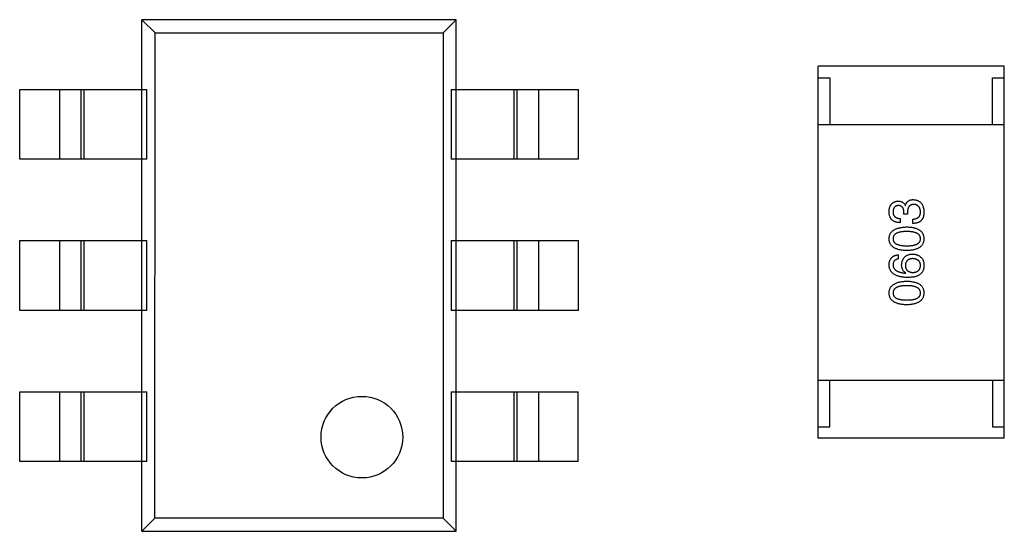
# Model space of a CAD drawing. Header units: millimetres. Extents: x 344 to 667, y 229 to 335.
# Tile 162 of 206: x 626.28 to 630.51, y 269.61 to 271.81. Entities that reach past the tile are written whole.
import ezdxf

# ---------------------------------------------------------------- set-up
doc = ezdxf.new("R2010")
doc.units = ezdxf.units.MM
doc.header["$LTSCALE"] = 0.5
doc.layers.get('0').update_dxf_attribs({"linetype": 'CONTINUOUS'})

msp = doc.modelspace()

# ---------------------------------------------------------------- linework, layer by layer
at = {"linetype": 'Continuous'}
for p, q in [((626.8043, 269.6057), (626.8045, 271.8057)), ((628.1545, 271.8056), (626.8045, 271.8057)), ((626.8045, 271.8057), (626.8607, 271.7495)), ((628.1545, 271.8056), (628.0983, 271.7494)), ((628.1543, 269.6056), (628.1545, 271.8056)), ((626.8605, 269.6619), (626.8607, 271.7495)), ((626.8607, 271.7495), (628.0983, 271.7494)), ((628.0983, 271.7494), (628.0981, 269.6618)), ((629.7092, 270.0055), (629.7094, 271.6055)), ((630.5094, 271.6055), (629.7094, 271.6055)), ((630.5092, 270.0055), (630.5094, 271.6055)), ((629.7093, 271.5555), (629.7593, 271.5555)), ((629.7593, 271.5555), (629.7593, 271.3555)), ((630.4593, 271.5555), (630.5093, 271.5555)), ((630.4593, 271.3555), (630.4593, 271.5555)), ((626.2794, 271.2057), (626.2795, 271.5057)), ((626.2795, 271.5057), (626.8255, 271.5057)), ((626.4512, 271.2057), (626.4512, 271.5057)), ((626.5425, 271.5057), (626.5424, 271.2057)), ((626.5546, 271.5057), (626.5546, 271.2057)), ((626.8255, 271.2057), (626.8255, 271.5057)), ((628.1334, 271.5056), (628.6795, 271.5055)), ((628.1334, 271.5056), (628.1334, 271.2056)), ((628.4043, 271.2056), (628.4043, 271.5056)), ((628.4164, 271.2056), (628.4165, 271.5056)), ((628.5077, 271.5056), (628.5077, 271.2056)), ((628.6794, 271.2055), (628.6795, 271.5055)), ((629.7093, 271.3555), (630.5093, 271.3555)), ((626.8255, 271.2057), (626.2794, 271.2057)), ((628.6794, 271.2055), (628.1334, 271.2056)), ((630.078, 270.9688), (630.078, 270.9786)), ((630.0838, 271.0073), (630.0846, 271.0073)), ((630.0936, 270.9778), (630.0936, 270.9688)), ((630.0625, 270.9508), (630.0625, 270.9327)), ((630.0936, 270.9688), (630.078, 270.9688)), ((630.1166, 270.9295), (630.1166, 270.9483)), ((626.2794, 270.8557), (626.8255, 270.8557)), ((626.2794, 270.5557), (626.2794, 270.8557)), ((626.4512, 270.5557), (626.4512, 270.8557)), ((626.5424, 270.8557), (626.5424, 270.5557)), ((626.5546, 270.8557), (626.5545, 270.5557)), ((626.8255, 270.5557), (626.8255, 270.8557)), ((628.1333, 270.8556), (628.6794, 270.8555)), ((628.1333, 270.8556), (628.1333, 270.5556)), ((628.4042, 270.5556), (628.4043, 270.8556)), ((628.4164, 270.5556), (628.4164, 270.8556)), ((628.5076, 270.8556), (628.5076, 270.5556)), ((628.6794, 270.5555), (628.6794, 270.8555)), ((630.0534, 270.7947), (630.0534, 270.7766)), ((630.0854, 270.716), (630.0862, 270.7168)), ((626.8255, 270.5557), (626.2794, 270.5557)), ((628.6794, 270.5555), (628.1333, 270.5556)), ((629.7092, 270.2555), (630.5092, 270.2555)), ((629.7592, 270.0555), (629.7592, 270.2555)), ((630.4592, 270.2555), (630.4592, 270.0555)), ((626.2793, 270.2057), (626.8254, 270.2057)), ((626.2793, 269.9057), (626.2793, 270.2057)), ((626.4511, 269.9057), (626.4511, 270.2057)), ((626.5423, 270.2057), (626.5423, 269.9057)), ((626.5545, 270.2057), (626.5545, 269.9057)), ((626.8254, 269.9057), (626.8254, 270.2057)), ((628.1333, 270.2056), (628.1332, 269.9056)), ((628.1333, 270.2056), (628.6793, 270.2055)), ((628.4042, 269.9056), (628.4042, 270.2056)), ((628.4163, 269.9056), (628.4164, 270.2056)), ((628.5076, 270.2056), (628.5076, 269.9056)), ((628.6793, 269.9055), (628.6793, 270.2055)), ((629.7092, 270.0555), (629.7592, 270.0555)), ((630.4592, 270.0555), (630.5092, 270.0555)), ((630.5092, 270.0055), (629.7092, 270.0055)), ((626.8254, 269.9057), (626.2793, 269.9057)), ((628.6793, 269.9055), (628.1332, 269.9056)), ((626.8605, 269.6619), (626.8043, 269.6057)), ((628.0981, 269.6618), (626.8605, 269.6619)), ((628.0981, 269.6618), (628.1543, 269.6056)), ((626.8043, 269.6057), (628.1543, 269.6056))]:
    msp.add_line(p, q, dxfattribs=at)
msp.add_circle((627.7493, 270.0106), 0.1754, dxfattribs=at)
for points, knots in [([(630.0141, 270.9803), (630.0142, 270.982), (630.0144, 270.9854), (630.015, 270.9902), (630.0159, 270.9948), (630.0171, 270.999), (630.0185, 271.003), (630.0202, 271.0066), (630.0222, 271.0099), (630.0245, 271.0129), (630.0271, 271.0156), (630.0299, 271.0179), (630.033, 271.02), (630.0364, 271.0217), (630.0401, 271.0231), (630.044, 271.0242), (630.0482, 271.025), (630.0512, 271.0252), (630.0526, 271.0254)], [0, 0, 0, 0, 0.077845, 0.151584, 0.221397, 0.287366, 0.350104, 0.410398, 0.467998, 0.524388, 0.579979, 0.635152, 0.690917, 0.747936, 0.806661, 0.867861, 0.932479, 1, 1, 1, 1]), ([(630.0526, 271.0254), (630.0545, 271.0253), (630.058, 271.0252), (630.0631, 271.0244), (630.0677, 271.0229), (630.0719, 271.021), (630.0756, 271.0184), (630.0789, 271.0153), (630.0817, 271.0116), (630.0831, 271.0088), (630.0838, 271.0073)], [0, 0, 0, 0, 0.143686, 0.277942, 0.40333, 0.521785, 0.638573, 0.755208, 0.874773, 1, 1, 1, 1]), ([(630.0846, 271.0073), (630.0849, 271.0083), (630.0856, 271.0103), (630.0867, 271.0131), (630.088, 271.0157), (630.0894, 271.0181), (630.091, 271.0203), (630.0928, 271.0223), (630.0946, 271.0242), (630.0967, 271.0258), (630.0989, 271.0272), (630.1012, 271.0285), (630.1037, 271.0296), (630.1063, 271.0304), (630.1091, 271.0311), (630.112, 271.0315), (630.1151, 271.0319), (630.1171, 271.0319), (630.1182, 271.0319)], [0, 0, 0, 0, 0.069445, 0.136039, 0.200011, 0.261745, 0.322328, 0.381403, 0.438864, 0.496655, 0.554398, 0.612391, 0.672266, 0.733005, 0.79604, 0.861293, 0.928785, 1, 1, 1, 1]), ([(630.1182, 271.0319), (630.12, 271.0318), (630.1235, 271.0315), (630.1286, 271.0306), (630.1333, 271.0294), (630.1377, 271.0278), (630.1417, 271.0258), (630.1455, 271.0233), (630.1488, 271.0206), (630.1519, 271.0174), (630.1546, 271.0139), (630.157, 271.0099), (630.159, 271.0056), (630.1607, 271.001), (630.1621, 270.9959), (630.1631, 270.9905), (630.1638, 270.9847), (630.164, 270.9807), (630.1641, 270.9786)], [0, 0, 0, 0, 0.068236, 0.132937, 0.194125, 0.253174, 0.310181, 0.365986, 0.421096, 0.476216, 0.532352, 0.590232, 0.649824, 0.71274, 0.778406, 0.848058, 0.921922, 1, 1, 1, 1]), ([(630.0625, 270.9327), (630.0605, 270.9328), (630.0568, 270.9329), (630.0514, 270.9336), (630.0464, 270.9346), (630.0417, 270.9359), (630.0374, 270.9377), (630.0334, 270.9397), (630.0298, 270.9422), (630.0266, 270.945), (630.0237, 270.9481), (630.0212, 270.9517), (630.0191, 270.9556), (630.0174, 270.9598), (630.016, 270.9644), (630.015, 270.9694), (630.0143, 270.9747), (630.0142, 270.9784), (630.0141, 270.9803)], [0, 0, 0, 0, 0.074804, 0.144899, 0.211458, 0.274554, 0.334363, 0.392059, 0.448123, 0.503024, 0.558154, 0.613471, 0.670844, 0.729926, 0.792003, 0.857405, 0.926768, 1, 1, 1, 1]), ([(630.0543, 271.0065), (630.0534, 271.0064), (630.0516, 271.0063), (630.0491, 271.0058), (630.0467, 271.0051), (630.0445, 271.0043), (630.0425, 271.0032), (630.0407, 271.002), (630.0389, 271.0006), (630.0374, 270.999), (630.0361, 270.9972), (630.0349, 270.9952), (630.0339, 270.993), (630.033, 270.9907), (630.0324, 270.9881), (630.0318, 270.9854), (630.0315, 270.9825), (630.0314, 270.9805), (630.0313, 270.9795)], [0, 0, 0, 0, 0.067655, 0.132224, 0.194132, 0.253145, 0.309858, 0.366002, 0.421361, 0.47702, 0.532632, 0.590536, 0.65067, 0.713258, 0.779588, 0.848803, 0.921949, 1, 1, 1, 1]), ([(630.0313, 270.9795), (630.0314, 270.9783), (630.0314, 270.9762), (630.0318, 270.973), (630.0324, 270.97), (630.0332, 270.9672), (630.0343, 270.9647), (630.0357, 270.9624), (630.0372, 270.9602), (630.0391, 270.9583), (630.0412, 270.9566), (630.0435, 270.9552), (630.0461, 270.9539), (630.0489, 270.9528), (630.0519, 270.952), (630.0552, 270.9514), (630.0588, 270.9509), (630.0612, 270.9508), (630.0625, 270.9508)], [0, 0, 0, 0, 0.069877, 0.136363, 0.198671, 0.257968, 0.315462, 0.370709, 0.425568, 0.479847, 0.535753, 0.592303, 0.651386, 0.713311, 0.778642, 0.84836, 0.921866, 1, 1, 1, 1]), ([(630.078, 270.9786), (630.078, 270.9797), (630.0779, 270.9819), (630.0775, 270.9849), (630.077, 270.9878), (630.0763, 270.9905), (630.0754, 270.993), (630.0744, 270.9952), (630.0731, 270.9973), (630.0718, 270.9992), (630.0702, 271.0008), (630.0684, 271.0022), (630.0665, 271.0035), (630.0644, 271.0045), (630.0621, 271.0054), (630.0596, 271.006), (630.057, 271.0063), (630.0552, 271.0065), (630.0543, 271.0065)], [0, 0, 0, 0, 0.079415, 0.154091, 0.22508, 0.29186, 0.355026, 0.415127, 0.472418, 0.528511, 0.583551, 0.638361, 0.693547, 0.750023, 0.807857, 0.868401, 0.932259, 1, 1, 1, 1]), ([(630.1207, 271.0114), (630.1196, 271.0114), (630.1175, 271.0114), (630.1144, 271.011), (630.1115, 271.0103), (630.1088, 271.0094), (630.1064, 271.0082), (630.1042, 271.0067), (630.1021, 271.005), (630.1003, 271.003), (630.0988, 271.0008), (630.0973, 270.9983), (630.0962, 270.9955), (630.0953, 270.9925), (630.0945, 270.9892), (630.094, 270.9856), (630.0937, 270.9818), (630.0936, 270.9792), (630.0936, 270.9778)], [0, 0, 0, 0, 0.066518, 0.129194, 0.188613, 0.245254, 0.300032, 0.353805, 0.407079, 0.461108, 0.516272, 0.574141, 0.634837, 0.699275, 0.767504, 0.840272, 0.917505, 1, 1, 1, 1]), ([(630.1166, 270.9483), (630.1179, 270.9484), (630.1205, 270.9485), (630.1242, 270.9489), (630.1277, 270.9496), (630.1309, 270.9505), (630.1338, 270.9516), (630.1366, 270.953), (630.139, 270.9546), (630.1412, 270.9565), (630.1431, 270.9585), (630.1448, 270.9608), (630.1462, 270.9634), (630.1474, 270.9662), (630.1483, 270.9692), (630.1489, 270.9724), (630.1493, 270.9758), (630.1493, 270.9782), (630.1494, 270.9795)], [0, 0, 0, 0, 0.07723, 0.149593, 0.217944, 0.282232, 0.34411, 0.402297, 0.458791, 0.513966, 0.568538, 0.623291, 0.679957, 0.737243, 0.798142, 0.86118, 0.928728, 1, 1, 1, 1]), ([(630.1494, 270.9795), (630.1493, 270.9807), (630.1491, 270.9831), (630.1486, 270.9865), (630.1479, 270.9898), (630.147, 270.9928), (630.1459, 270.9956), (630.1446, 270.9982), (630.1431, 271.0005), (630.1414, 271.0027), (630.1395, 271.0045), (630.1374, 271.0062), (630.1351, 271.0076), (630.1326, 271.0089), (630.1299, 271.0099), (630.127, 271.0106), (630.1239, 271.0112), (630.1218, 271.0113), (630.1207, 271.0114)], [0, 0, 0, 0, 0.076694, 0.149502, 0.218019, 0.283183, 0.345589, 0.405199, 0.462852, 0.519478, 0.575313, 0.630559, 0.687006, 0.744638, 0.804006, 0.866059, 0.931486, 1, 1, 1, 1]), ([(630.1641, 270.9786), (630.1641, 270.9772), (630.164, 270.9745), (630.1639, 270.9706), (630.1635, 270.9668), (630.1629, 270.9633), (630.1623, 270.9601), (630.1614, 270.957), (630.1604, 270.9542), (630.1596, 270.9524), (630.1592, 270.9516)], [0, 0, 0, 0, 0.15115, 0.29371, 0.429149, 0.55661, 0.677302, 0.791017, 0.898045, 1, 1, 1, 1]), ([(630.1592, 270.9516), (630.1588, 270.9507), (630.1579, 270.949), (630.1564, 270.9466), (630.1547, 270.9443), (630.1529, 270.9422), (630.1508, 270.9402), (630.1486, 270.9384), (630.1462, 270.9368), (630.1436, 270.9354), (630.1408, 270.9341), (630.1379, 270.9329), (630.1348, 270.9319), (630.1315, 270.9311), (630.128, 270.9305), (630.1244, 270.9299), (630.1205, 270.9296), (630.1179, 270.9295), (630.1166, 270.9295)], [0, 0, 0, 0, 0.056906, 0.113264, 0.168825, 0.223843, 0.279195, 0.335267, 0.392098, 0.450414, 0.51054, 0.572219, 0.636652, 0.703156, 0.773102, 0.845505, 0.921063, 1, 1, 1, 1]), ([(630.0141, 270.8637), (630.0142, 270.8657), (630.0145, 270.8695), (630.0155, 270.875), (630.0172, 270.8802), (630.0194, 270.8851), (630.0222, 270.8895), (630.0255, 270.8936), (630.0295, 270.8974), (630.034, 270.9007), (630.0391, 270.9037), (630.0447, 270.9064), (630.051, 270.9086), (630.0577, 270.9105), (630.0651, 270.9121), (630.073, 270.9133), (630.0815, 270.9141), (630.0873, 270.9144), (630.0903, 270.9145)], [0, 0, 0, 0, 0.057415, 0.112361, 0.16496, 0.216437, 0.267441, 0.318839, 0.371478, 0.426325, 0.483626, 0.544235, 0.608673, 0.677374, 0.750405, 0.828394, 0.911525, 1, 1, 1, 1]), ([(630.0903, 270.8949), (630.088, 270.8948), (630.0833, 270.8948), (630.0766, 270.8944), (630.0704, 270.8938), (630.0646, 270.893), (630.0593, 270.8919), (630.0545, 270.8906), (630.0501, 270.889), (630.0461, 270.8872), (630.0426, 270.8851), (630.0396, 270.8828), (630.0371, 270.8802), (630.0349, 270.8774), (630.0333, 270.8743), (630.0321, 270.871), (630.0315, 270.8674), (630.0314, 270.865), (630.0313, 270.8637)], [0, 0, 0, 0, 0.095719, 0.185854, 0.269738, 0.347952, 0.420315, 0.487894, 0.550245, 0.608186, 0.662454, 0.713283, 0.761375, 0.808209, 0.854301, 0.901312, 0.949396, 1, 1, 1, 1]), ([(630.0903, 270.9145), (630.0933, 270.9144), (630.099, 270.9142), (630.1073, 270.9135), (630.115, 270.9124), (630.1222, 270.9108), (630.1288, 270.909), (630.1348, 270.9067), (630.1403, 270.9041), (630.1453, 270.9011), (630.1496, 270.8978), (630.1534, 270.894), (630.1566, 270.8899), (630.1593, 270.8854), (630.1614, 270.8805), (630.1629, 270.8752), (630.1638, 270.8696), (630.164, 270.8657), (630.1641, 270.8637)], [0, 0, 0, 0, 0.08769, 0.170218, 0.24749, 0.319818, 0.387758, 0.451391, 0.511445, 0.568185, 0.622681, 0.67526, 0.726746, 0.778428, 0.830764, 0.884397, 0.940866, 1, 1, 1, 1]), ([(630.1494, 270.8637), (630.1493, 270.865), (630.1491, 270.8674), (630.1484, 270.871), (630.1471, 270.8743), (630.1454, 270.8774), (630.1433, 270.8802), (630.1407, 270.8828), (630.1376, 270.8851), (630.1341, 270.8872), (630.1302, 270.889), (630.1258, 270.8906), (630.121, 270.8919), (630.1157, 270.893), (630.11, 270.8938), (630.1038, 270.8944), (630.0972, 270.8948), (630.0927, 270.8948), (630.0903, 270.8949)], [0, 0, 0, 0, 0.050879, 0.099377, 0.146973, 0.193618, 0.240619, 0.289461, 0.34047, 0.395283, 0.453059, 0.515633, 0.582666, 0.655287, 0.732971, 0.815933, 0.905166, 1, 1, 1, 1]), ([(630.0903, 270.8129), (630.0873, 270.813), (630.0814, 270.8132), (630.0728, 270.814), (630.0648, 270.8151), (630.0574, 270.8166), (630.0506, 270.8184), (630.0444, 270.8207), (630.0387, 270.8233), (630.0336, 270.8263), (630.0291, 270.8296), (630.0252, 270.8334), (630.0218, 270.8375), (630.0191, 270.8421), (630.0169, 270.847), (630.0153, 270.8522), (630.0144, 270.8578), (630.0142, 270.8617), (630.0141, 270.8637)], [0, 0, 0, 0, 0.088823, 0.172287, 0.250296, 0.323438, 0.392244, 0.456221, 0.516635, 0.573871, 0.628, 0.680335, 0.731489, 0.782557, 0.834044, 0.886738, 0.942089, 1, 1, 1, 1]), ([(630.0313, 270.8637), (630.0314, 270.8625), (630.0315, 270.8601), (630.0321, 270.8566), (630.0333, 270.8534), (630.0349, 270.8504), (630.0371, 270.8476), (630.0396, 270.8451), (630.0426, 270.8429), (630.0461, 270.8409), (630.0501, 270.8391), (630.0545, 270.8375), (630.0593, 270.8363), (630.0646, 270.8352), (630.0704, 270.8344), (630.0766, 270.8338), (630.0833, 270.8334), (630.088, 270.8334), (630.0903, 270.8334)], [0, 0, 0, 0, 0.049764, 0.097007, 0.143217, 0.188577, 0.235116, 0.282997, 0.333719, 0.387776, 0.445989, 0.508679, 0.576563, 0.649481, 0.728235, 0.812722, 0.903548, 1, 1, 1, 1]), ([(630.0903, 270.8334), (630.0927, 270.8334), (630.0973, 270.8334), (630.104, 270.8338), (630.1103, 270.8344), (630.116, 270.8352), (630.1213, 270.8363), (630.1262, 270.8375), (630.1306, 270.8391), (630.1345, 270.8409), (630.138, 270.8429), (630.1411, 270.8451), (630.1436, 270.8476), (630.1457, 270.8504), (630.1474, 270.8534), (630.1485, 270.8566), (630.1492, 270.8601), (630.1493, 270.8625), (630.1494, 270.8637)], [0, 0, 0, 0, 0.096457, 0.187288, 0.27178, 0.350132, 0.423455, 0.491343, 0.554037, 0.612253, 0.666313, 0.717038, 0.764921, 0.811214, 0.856775, 0.902988, 0.950234, 1, 1, 1, 1]), ([(630.1641, 270.8637), (630.164, 270.8617), (630.1638, 270.8578), (630.1629, 270.8522), (630.1614, 270.847), (630.1593, 270.8421), (630.1566, 270.8375), (630.1534, 270.8334), (630.1496, 270.8296), (630.1452, 270.8263), (630.1403, 270.8233), (630.1348, 270.8207), (630.1288, 270.8184), (630.1222, 270.8166), (630.115, 270.815), (630.1073, 270.814), (630.099, 270.8132), (630.0933, 270.813), (630.0903, 270.8129)], [0, 0, 0, 0, 0.059135, 0.115606, 0.169241, 0.221578, 0.273261, 0.324749, 0.377329, 0.431642, 0.488541, 0.548597, 0.612232, 0.680174, 0.752504, 0.829777, 0.912307, 1, 1, 1, 1]), ([(630.0141, 270.7512), (630.0142, 270.7528), (630.0145, 270.7559), (630.0152, 270.7605), (630.0162, 270.7647), (630.0174, 270.7687), (630.0189, 270.7724), (630.0207, 270.7758), (630.0228, 270.7789), (630.0251, 270.7818), (630.0277, 270.7844), (630.0306, 270.7867), (630.0337, 270.7887), (630.0372, 270.7905), (630.0408, 270.792), (630.0448, 270.7932), (630.049, 270.7941), (630.052, 270.7945), (630.0534, 270.7947)], [0, 0, 0, 0, 0.073784, 0.144317, 0.211047, 0.274818, 0.336501, 0.395724, 0.453465, 0.510016, 0.566585, 0.622844, 0.680328, 0.739335, 0.800408, 0.863904, 0.93053, 1, 1, 1, 1]), ([(630.0534, 270.7766), (630.0517, 270.7763), (630.0484, 270.7755), (630.0438, 270.7737), (630.0399, 270.7713), (630.0367, 270.7684), (630.0343, 270.7648), (630.0326, 270.7608), (630.0315, 270.7562), (630.0314, 270.7529), (630.0313, 270.7512)], [0, 0, 0, 0, 0.1439, 0.274233, 0.394478, 0.509388, 0.621911, 0.738504, 0.863414, 1, 1, 1, 1]), ([(630.0682, 270.7512), (630.0684, 270.7531), (630.0687, 270.7566), (630.0696, 270.7618), (630.0707, 270.7666), (630.0723, 270.771), (630.0741, 270.7751), (630.0762, 270.779), (630.0787, 270.7824), (630.0815, 270.7855), (630.0845, 270.7883), (630.088, 270.7907), (630.0917, 270.7928), (630.0957, 270.7945), (630.1001, 270.7959), (630.1048, 270.7969), (630.1097, 270.7977), (630.1132, 270.7979), (630.1149, 270.798)], [0, 0, 0, 0, 0.074228, 0.144548, 0.211288, 0.274576, 0.335162, 0.393915, 0.450599, 0.506657, 0.562409, 0.618617, 0.676096, 0.735061, 0.79654, 0.860906, 0.928473, 1, 1, 1, 1]), ([(630.1157, 270.7783), (630.1145, 270.7782), (630.1121, 270.778), (630.1087, 270.7775), (630.1055, 270.7768), (630.1024, 270.7759), (630.0997, 270.7747), (630.0971, 270.7734), (630.0948, 270.7719), (630.0928, 270.7701), (630.0909, 270.7682), (630.0893, 270.766), (630.0879, 270.7636), (630.0868, 270.7611), (630.0859, 270.7583), (630.0852, 270.7553), (630.0847, 270.7521), (630.0846, 270.7499), (630.0846, 270.7488)], [0, 0, 0, 0, 0.076288, 0.14871, 0.216387, 0.281386, 0.342528, 0.402111, 0.4591, 0.514852, 0.569974, 0.625644, 0.682226, 0.740156, 0.800362, 0.863471, 0.930116, 1, 1, 1, 1]), ([(630.1149, 270.798), (630.1167, 270.7979), (630.1201, 270.7978), (630.1252, 270.7971), (630.1301, 270.796), (630.1348, 270.7944), (630.1394, 270.7922), (630.1437, 270.7897), (630.1479, 270.7867), (630.1505, 270.7844), (630.1518, 270.7832)], [0, 0, 0, 0, 0.12904, 0.253809, 0.377066, 0.499122, 0.621469, 0.744665, 0.870607, 1, 1, 1, 1]), ([(630.1493, 270.7496), (630.1492, 270.7507), (630.1491, 270.7528), (630.1485, 270.7559), (630.1477, 270.7588), (630.1467, 270.7615), (630.1454, 270.764), (630.1439, 270.7663), (630.1421, 270.7684), (630.1401, 270.7703), (630.1379, 270.7721), (630.1354, 270.7735), (630.1327, 270.7749), (630.1298, 270.7759), (630.1266, 270.7768), (630.1232, 270.7775), (630.1196, 270.778), (630.117, 270.7782), (630.1157, 270.7783)], [0, 0, 0, 0, 0.066682, 0.130303, 0.190802, 0.248749, 0.30534, 0.361219, 0.415721, 0.471765, 0.528279, 0.586428, 0.64659, 0.710143, 0.776461, 0.846692, 0.921137, 1, 1, 1, 1]), ([(630.1518, 270.7832), (630.1529, 270.7823), (630.155, 270.7804), (630.1576, 270.7769), (630.1598, 270.773), (630.1615, 270.7686), (630.1629, 270.7637), (630.1637, 270.7583), (630.1642, 270.7525), (630.1641, 270.7484), (630.1641, 270.7463)], [0, 0, 0, 0, 0.105033, 0.21147, 0.321511, 0.438526, 0.563605, 0.698055, 0.843218, 1, 1, 1, 1]), ([(630.0936, 270.6971), (630.0905, 270.6972), (630.0843, 270.6974), (630.0755, 270.6983), (630.0672, 270.6994), (630.0596, 270.701), (630.0525, 270.703), (630.046, 270.7054), (630.0401, 270.7082), (630.0348, 270.7114), (630.0301, 270.7149), (630.026, 270.7189), (630.0225, 270.7233), (630.0196, 270.7282), (630.0173, 270.7334), (630.0156, 270.739), (630.0145, 270.745), (630.0142, 270.7491), (630.0141, 270.7512)], [0, 0, 0, 0, 0.087517, 0.169686, 0.246944, 0.319347, 0.387088, 0.450961, 0.511075, 0.567974, 0.622351, 0.675039, 0.726853, 0.778688, 0.83093, 0.884738, 0.941043, 1, 1, 1, 1]), ([(630.0313, 270.7512), (630.0314, 270.7499), (630.0316, 270.7474), (630.0325, 270.7437), (630.0336, 270.7402), (630.0353, 270.737), (630.0372, 270.734), (630.0397, 270.7312), (630.0425, 270.7287), (630.0457, 270.7263), (630.0493, 270.7242), (630.0533, 270.7224), (630.0577, 270.7208), (630.0624, 270.7193), (630.0676, 270.7182), (630.0732, 270.7172), (630.0792, 270.7164), (630.0833, 270.7161), (630.0854, 270.716)], [0, 0, 0, 0, 0.054741, 0.107075, 0.158339, 0.208382, 0.258772, 0.310045, 0.362765, 0.417822, 0.475982, 0.537466, 0.602901, 0.673037, 0.747247, 0.826291, 0.910782, 1, 1, 1, 1]), ([(630.0862, 270.7168), (630.0848, 270.7177), (630.082, 270.7194), (630.0783, 270.7225), (630.0751, 270.7262), (630.0726, 270.7303), (630.0706, 270.7349), (630.0692, 270.7399), (630.0683, 270.7454), (630.0682, 270.7493), (630.0682, 270.7512)], [0, 0, 0, 0, 0.122276, 0.239997, 0.35611, 0.473903, 0.59404, 0.720428, 0.855383, 1, 1, 1, 1]), ([(630.0846, 270.7488), (630.0846, 270.7476), (630.0847, 270.7453), (630.0852, 270.7421), (630.0859, 270.739), (630.0868, 270.7361), (630.088, 270.7335), (630.0894, 270.7311), (630.0911, 270.7288), (630.093, 270.7268), (630.0951, 270.725), (630.0975, 270.7234), (630.1001, 270.7221), (630.1029, 270.7209), (630.106, 270.72), (630.1093, 270.7192), (630.1128, 270.7187), (630.1153, 270.7185), (630.1166, 270.7184)], [0, 0, 0, 0, 0.070453, 0.136523, 0.199866, 0.260392, 0.318446, 0.374657, 0.430182, 0.485556, 0.541071, 0.598396, 0.657208, 0.718642, 0.783247, 0.851631, 0.923928, 1, 1, 1, 1]), ([(630.1166, 270.7184), (630.1178, 270.7185), (630.1204, 270.7187), (630.124, 270.7192), (630.1274, 270.72), (630.1306, 270.7209), (630.1335, 270.7221), (630.1361, 270.7236), (630.1386, 270.7251), (630.1407, 270.727), (630.1427, 270.7291), (630.1444, 270.7314), (630.1459, 270.7339), (630.147, 270.7366), (630.148, 270.7395), (630.1487, 270.7427), (630.1492, 270.7461), (630.1493, 270.7484), (630.1493, 270.7496)], [0, 0, 0, 0, 0.076467, 0.148148, 0.216496, 0.280559, 0.342274, 0.401168, 0.458322, 0.514073, 0.569257, 0.62465, 0.68124, 0.739113, 0.799947, 0.862804, 0.929597, 1, 1, 1, 1]), ([(630.1641, 270.7463), (630.164, 270.7442), (630.1638, 270.7402), (630.1627, 270.7344), (630.1611, 270.729), (630.1589, 270.7239), (630.1561, 270.7193), (630.1528, 270.715), (630.1489, 270.7111), (630.1459, 270.7089), (630.1444, 270.7078)], [0, 0, 0, 0, 0.137449, 0.267856, 0.393219, 0.514735, 0.63397, 0.753734, 0.874967, 1, 1, 1, 1]), ([(630.0141, 270.6306), (630.0142, 270.6325), (630.0144, 270.6364), (630.0155, 270.6419), (630.0172, 270.6471), (630.0193, 270.6519), (630.0221, 270.6564), (630.0255, 270.6605), (630.0295, 270.6642), (630.034, 270.6676), (630.0391, 270.6706), (630.0447, 270.6732), (630.0509, 270.6755), (630.0577, 270.6774), (630.0651, 270.6789), (630.073, 270.6801), (630.0814, 270.681), (630.0873, 270.6812), (630.0903, 270.6814)], [0, 0, 0, 0, 0.057415, 0.112361, 0.16496, 0.216437, 0.267441, 0.318839, 0.371478, 0.426325, 0.483626, 0.544235, 0.608673, 0.677374, 0.750405, 0.828394, 0.911525, 1, 1, 1, 1]), ([(630.0903, 270.6814), (630.0933, 270.6813), (630.099, 270.6811), (630.1073, 270.6803), (630.115, 270.6792), (630.1222, 270.6777), (630.1288, 270.6758), (630.1348, 270.6736), (630.1403, 270.671), (630.1452, 270.668), (630.1496, 270.6646), (630.1534, 270.6609), (630.1566, 270.6567), (630.1593, 270.6522), (630.1613, 270.6473), (630.1629, 270.6421), (630.1638, 270.6364), (630.164, 270.6325), (630.1641, 270.6306)], [0, 0, 0, 0, 0.08769, 0.170218, 0.24749, 0.319818, 0.387758, 0.451391, 0.511445, 0.568185, 0.622681, 0.67526, 0.726746, 0.778428, 0.830764, 0.884397, 0.940866, 1, 1, 1, 1]), ([(630.1444, 270.7078), (630.1429, 270.7069), (630.1396, 270.7052), (630.1344, 270.703), (630.1287, 270.7012), (630.1226, 270.6997), (630.116, 270.6985), (630.1089, 270.6977), (630.1014, 270.6972), (630.0963, 270.6972), (630.0936, 270.6971)], [0, 0, 0, 0, 0.101889, 0.209155, 0.322694, 0.442863, 0.569758, 0.70479, 0.848502, 1, 1, 1, 1]), ([(630.0903, 270.6617), (630.0879, 270.6617), (630.0833, 270.6616), (630.0766, 270.6613), (630.0704, 270.6607), (630.0646, 270.6598), (630.0593, 270.6588), (630.0544, 270.6574), (630.05, 270.6559), (630.0461, 270.6541), (630.0426, 270.6519), (630.0396, 270.6496), (630.037, 270.6471), (630.0349, 270.6443), (630.0333, 270.6412), (630.0321, 270.6378), (630.0314, 270.6343), (630.0313, 270.6318), (630.0313, 270.6306)], [0, 0, 0, 0, 0.095719, 0.185854, 0.269738, 0.347952, 0.420315, 0.487894, 0.550245, 0.608186, 0.662454, 0.713283, 0.761375, 0.808209, 0.854301, 0.901312, 0.949396, 1, 1, 1, 1]), ([(630.1493, 270.6306), (630.1493, 270.6318), (630.1491, 270.6343), (630.1483, 270.6378), (630.1471, 270.6412), (630.1454, 270.6442), (630.1433, 270.6471), (630.1407, 270.6496), (630.1376, 270.652), (630.1341, 270.654), (630.1302, 270.6559), (630.1258, 270.6574), (630.121, 270.6588), (630.1157, 270.6598), (630.11, 270.6607), (630.1038, 270.6613), (630.0972, 270.6616), (630.0927, 270.6617), (630.0903, 270.6617)], [0, 0, 0, 0, 0.050879, 0.099377, 0.146973, 0.193618, 0.240619, 0.289461, 0.34047, 0.395283, 0.453059, 0.515633, 0.582666, 0.655287, 0.732971, 0.815933, 0.905166, 1, 1, 1, 1]), ([(630.0903, 270.5797), (630.0873, 270.5798), (630.0814, 270.58), (630.0728, 270.5808), (630.0648, 270.5819), (630.0574, 270.5834), (630.0506, 270.5853), (630.0443, 270.5875), (630.0387, 270.5901), (630.0336, 270.5931), (630.0291, 270.5965), (630.0251, 270.6003), (630.0218, 270.6044), (630.019, 270.6089), (630.0169, 270.6138), (630.0153, 270.6191), (630.0143, 270.6247), (630.0142, 270.6286), (630.0141, 270.6306)], [0, 0, 0, 0, 0.088823, 0.172287, 0.250296, 0.323438, 0.392244, 0.456221, 0.516635, 0.573871, 0.628, 0.680335, 0.731489, 0.782557, 0.834044, 0.886738, 0.942089, 1, 1, 1, 1]), ([(630.0313, 270.6306), (630.0313, 270.6293), (630.0314, 270.6269), (630.0321, 270.6235), (630.0333, 270.6202), (630.0349, 270.6172), (630.037, 270.6145), (630.0396, 270.612), (630.0426, 270.6097), (630.0461, 270.6077), (630.05, 270.6059), (630.0544, 270.6044), (630.0593, 270.6031), (630.0646, 270.602), (630.0704, 270.6012), (630.0766, 270.6007), (630.0833, 270.6003), (630.0879, 270.6003), (630.0903, 270.6002)], [0, 0, 0, 0, 0.049764, 0.097007, 0.143217, 0.188577, 0.235116, 0.282997, 0.333719, 0.387776, 0.445989, 0.508679, 0.576563, 0.649481, 0.728235, 0.812722, 0.903548, 1, 1, 1, 1]), ([(630.0903, 270.6002), (630.0927, 270.6003), (630.0973, 270.6003), (630.104, 270.6007), (630.1102, 270.6012), (630.116, 270.602), (630.1213, 270.6031), (630.1262, 270.6044), (630.1306, 270.6059), (630.1345, 270.6077), (630.138, 270.6097), (630.141, 270.612), (630.1436, 270.6145), (630.1457, 270.6172), (630.1474, 270.6202), (630.1485, 270.6235), (630.1492, 270.6269), (630.1493, 270.6293), (630.1493, 270.6306)], [0, 0, 0, 0, 0.096457, 0.187288, 0.27178, 0.350132, 0.423455, 0.491343, 0.554037, 0.612253, 0.666313, 0.717038, 0.764921, 0.811214, 0.856775, 0.902988, 0.950234, 1, 1, 1, 1]), ([(630.1641, 270.6306), (630.164, 270.6286), (630.1638, 270.6247), (630.1629, 270.6191), (630.1613, 270.6138), (630.1593, 270.6089), (630.1566, 270.6044), (630.1534, 270.6002), (630.1496, 270.5965), (630.1452, 270.5931), (630.1403, 270.5901), (630.1348, 270.5875), (630.1288, 270.5853), (630.1222, 270.5834), (630.115, 270.5819), (630.1073, 270.5808), (630.099, 270.58), (630.0933, 270.5798), (630.0903, 270.5797)], [0, 0, 0, 0, 0.059135, 0.115606, 0.169241, 0.221578, 0.273261, 0.324749, 0.377329, 0.431642, 0.488541, 0.548597, 0.612232, 0.680174, 0.752504, 0.829777, 0.912307, 1, 1, 1, 1])]:
    msp.add_open_spline(points, degree=3, knots=knots, dxfattribs=at)

doc.saveas('drawing.dxf')
